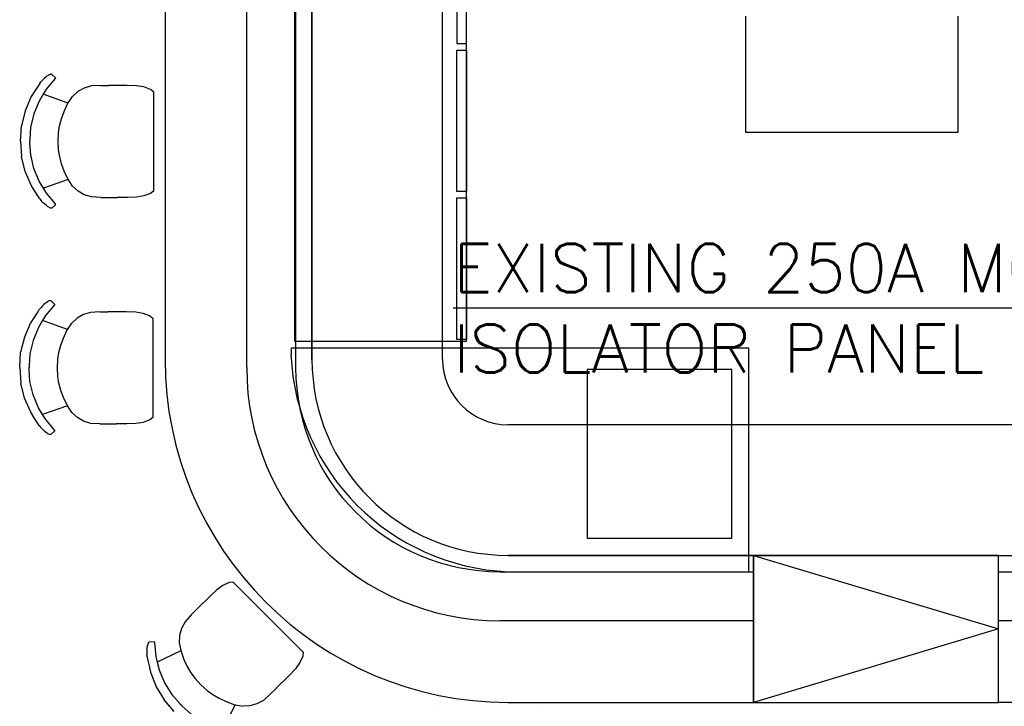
# Model space of a CAD drawing. Header units: millimetres. Extents: x -11575 to 52845, y -36266 to 23021.
# Tile 117 of 184: x 34891 to 37955, y 6233 to 8369. Entities that reach past the tile are written whole.
import ezdxf

# ---------------------------------------------------------------- set-up
doc = ezdxf.new("R2010")
doc.units = ezdxf.units.MM
doc.header["$MEASUREMENT"] = 0
doc.layers.add('GREY SCALE', color=9, linetype='Continuous', true_color=0x808080)
doc.layers.add('GREYSCALE', color=9, linetype='Continuous', lineweight=0, true_color=0x808080)
doc.layers.add('M-MEP-GEN', color=7, linetype='Continuous', lineweight=5)
doc.styles.add('Oswald Light', font='txt')
doc.styles.get("Standard").update_dxf_attribs({"font": 'romans.shx'})
doc.dimstyles.new('MDS-50', dxfattribs={"dimtxt": 100, "dimasz": 100, "dimexe": 50, "dimexo": 50, "dimgap": 25, "dimtad": 1, "dimdec": 0, "dimtxsty": 'Oswald Light', "dimcen": 0, "dimdle": 1.5875, "dimazin": 0, "dimtfac": 1, "dimtdec": 0, "dimtix": 1, "dimtmove": 0, "dimatfit": 0, "dimfxl": 1, "dimfrac": 2, "dimtolj": 1, "dimarcsym": 0})

# ---------------------------------------------------------------- blocks, each defined once
blk = doc.blocks.new('FLOOR PLAN')
at = {"layer": 'GREYSCALE', "color": 0, "lineweight": -2, "ltscale": 0.2}
for p, q in [((5597.3, 7286.8), (5597.3, 11136.7)), ((5749.7, 11136.7), (5749.7, 7286.8)), ((5735.2, 7346.7), (5735.2, 7327)), ((7159.2, 7346.7), (5735.2, 7346.7)), ((7159.2, 6651.8), (7159.2, 7346.7)), ((7174.4, 6702.6), (7936.4, 6474)), ((6384.7, 6651.8), (7174.4, 6651.8)), ((6410.4, 6651.8), (7159.2, 6651.8)), ((7174.4, 6651.8), (7174.4, 6499.4)), ((7936.4, 6499.4), (7936.4, 6651.8)), ((7936.4, 6651.8), (11787.1, 6651.8)), ((7174.4, 6499.4), (6384.7, 6499.4)), ((11787.1, 6499.4), (7936.4, 6499.4)), ((7936.4, 6474), (7174.4, 6245.4))]:
    blk.add_line(p, q, dxfattribs=at)
at = {"layer": 'GREYSCALE', "color": 0, "lineweight": -2, "ltscale": 0.25}
for p, q in [((5343.3, 11111.3), (5343.3, 7312.2)), ((5800.5, 7312.2), (5800.5, 11111.3)), ((5800.5, 11111.3), (5800.5, 7312.2)), ((6206.9, 7312.2), (6206.9, 11111.3)), ((7149.8, 8379.4), (7149.8, 8019.3)), ((7810.8, 8019.3), (7810.8, 8379.4)), ((7149.8, 8019.3), (7810.8, 8019.3)), ((7149.8, 8019.3), (7810.8, 8019.3)), ((11786.7, 7109), (6410.1, 7109)), ((7174.4, 6702.6), (6410.1, 6702.6)), ((6410.1, 6702.6), (11786.7, 6702.6)), ((7174.4, 6245.4), (7174.4, 6702.6)), ((7936.4, 6702.6), (7174.4, 6702.6)), ((7174.4, 6702.6), (7174.4, 6245.4)), ((7936.4, 6245.4), (7936.4, 6702.6)), ((7936.4, 6245.4), (7936.4, 6702.6)), ((7936.4, 6702.6), (11787.1, 6702.6)), ((6410.1, 6245.4), (7174.4, 6245.4)), ((7174.4, 6245.4), (7936.4, 6245.4)), ((11787.1, 6245.4), (7936.4, 6245.4))]:
    blk.add_line(p, q, dxfattribs=at)
at = {"layer": 'GREYSCALE', "color": 0, "lineweight": -2}
for p, q in [((4964.7, 8183.4), (4960.8, 8179.4)), ((4968.6, 8187.1), (4964.7, 8183.4)), ((4972.4, 8190.4), (4968.6, 8187.1)), ((4976, 8193.1), (4972.4, 8190.4)), ((5001.6, 8185.8), (4973.7, 8152.5)), ((4976.7, 8193.6), (4976, 8193.1)), ((4979.2, 8195.3), (4976.7, 8193.6)), ((4979.2, 8195.3), (4979.9, 8195.8)), ((4982.8, 8197.4), (4979.9, 8195.8)), ((4985.1, 8198.4), (4982.8, 8197.4)), ((4986.8, 8198.7), (4985.1, 8198.4)), ((4987.9, 8198.8), (4986.8, 8198.7)), ((4990.1, 8198.8), (4987.9, 8198.8)), ((4991, 8198.3), (4990.1, 8198.8)), ((5001.6, 8188.5), (4991, 8198.3)), ((5001.6, 8188.5), (5002.1, 8187.6)), ((5002.1, 8186.6), (5001.6, 8185.8)), ((5002.1, 8187.6), (5002.1, 8186.6)), ((4949.3, 8164.3), (4927.1, 8129.8)), ((4953.4, 8170.6), (4949.3, 8164.3)), ((4953.4, 8170.6), (4957, 8175.1)), ((4960.8, 8179.4), (4957, 8175.1)), ((4973.7, 8152.5), (4964.4, 8137)), ((5091.7, 8156), (5072.2, 8145)), ((5114, 8162.7), (5091.7, 8156)), ((5142.6, 8164.4), (5114, 8162.7)), ((5142.6, 8164.4), (5167.3, 8164.3)), ((5167.5, 8164.3), (5167.3, 8164.3)), ((5194.1, 8164.3), (5167.5, 8164.3)), ((5194.5, 8164.3), (5194.1, 8164.3)), ((5225.8, 8164.2), (5194.5, 8164.3)), ((5254.2, 8163.3), (5225.8, 8164.2)), ((5277.4, 8159.5), (5254.2, 8163.3)), ((5297.7, 8151.7), (5277.4, 8159.5)), ((5307.5, 8144.1), (5297.7, 8151.7)), ((4927.1, 8129.8), (4907.9, 8085.6)), ((4964.4, 8137), (4951.4, 8115.5)), ((5042.3, 8109.5), (4964.4, 8137)), ((5040.3, 8106.5), (5055.2, 8129.4)), ((5072.2, 8145), (5055.2, 8129.4)), ((5307.5, 8144.1), (5307.5, 7835.4)), ((5308.2, 8143.6), (5307.8, 8143.9)), ((4951.4, 8115.5), (4935, 8075.6)), ((5029.1, 8082.9), (5040.3, 8106.5)), ((4907.9, 8085.6), (4896.2, 8038.9)), ((4935, 8075.6), (4925.1, 8033.8)), ((5015.4, 8038.2), (5021, 8060.3)), ((5021, 8060.3), (5029.1, 8082.9)), ((4893.3, 7991), (4896.2, 8038.9)), ((4925.1, 8033.8), (4923.1, 7996.7)), ((5012, 8016.9), (5015.4, 8038.2)), ((4923, 7995.9), (4922.8, 7990.9)), ((4923.1, 7996.7), (4923, 7995.9)), ((5010.5, 7990.3), (5012, 8016.9)), ((4893.3, 7991), (4896.3, 7943)), ((4923, 7985.9), (4922.8, 7990.9)), ((4923.1, 7985.1), (4923, 7985.9)), ((4925.2, 7948.1), (4923.1, 7985.1)), ((5012.1, 7963.7), (5010.5, 7990.3)), ((4908.2, 7896.3), (4896.3, 7943)), ((4935.2, 7906.2), (4925.2, 7948.1)), ((5015.5, 7942.3), (5012.1, 7963.7)), ((5021.2, 7920.2), (5015.5, 7942.3)), ((4951.7, 7866.3), (4935.2, 7906.2)), ((5029.4, 7897.6), (5021.2, 7920.2)), ((4927.5, 7852), (4908.2, 7896.3)), ((5040.6, 7874), (5029.4, 7897.6)), ((5055.6, 7851.1), (5040.6, 7874)), ((4938.3, 7835.1), (4927.5, 7852)), ((4964.8, 7844.6), (4951.7, 7866.3)), ((5042, 7871.8), (4964.8, 7844.6)), ((4974.1, 7829.2), (4964.8, 7844.6)), ((5072.6, 7835.4), (5055.6, 7851.1)), ((4949.8, 7817.4), (4938.3, 7835.1)), ((4953.8, 7811.2), (4949.8, 7817.4)), ((5002.1, 7795.8), (4974.1, 7829.2)), ((5092.1, 7824.4), (5072.6, 7835.4)), ((5114.4, 7817.6), (5092.1, 7824.4)), ((5143.1, 7815.9), (5114.4, 7817.6)), ((5143.1, 7815.9), (5194.5, 7815.8)), ((5195, 7815.8), (5194.5, 7815.8)), ((5226.3, 7815.8), (5195, 7815.8)), ((5254.6, 7816.6), (5226.3, 7815.8)), ((5277.8, 7820.4), (5254.6, 7816.6)), ((5298.1, 7828.1), (5277.8, 7820.4)), ((5307.5, 7835.4), (5298.1, 7828.1)), ((5308.2, 7835.9), (5307.8, 7835.6)), ((4953.8, 7811.2), (4957.4, 7806.7)), ((4961.3, 7802.3), (4957.4, 7806.7)), ((4965.2, 7798.3), (4961.3, 7802.3)), ((4969.1, 7794.6), (4965.2, 7798.3)), ((4973, 7791.3), (4969.1, 7794.6)), ((4976.5, 7788.5), (4973, 7791.3)), ((4977.2, 7788.1), (4976.5, 7788.5)), ((4979.8, 7786.3), (4977.2, 7788.1)), ((4979.8, 7786.3), (4980.5, 7785.9)), ((4983.3, 7784.3), (4980.5, 7785.9)), ((4985.7, 7783.3), (4983.3, 7784.3)), ((4987.4, 7782.9), (4985.7, 7783.3)), ((4988.4, 7782.9), (4987.4, 7782.9)), ((4990.7, 7782.9), (4988.4, 7782.9)), ((4991.6, 7783.4), (4990.7, 7782.9)), ((5002.1, 7793.2), (4991.6, 7783.4)), ((5002.6, 7795), (5002.1, 7795.8)), ((5002.1, 7793.2), (5002.6, 7794)), ((5002.6, 7794), (5002.6, 7795)), ((4958.5, 7475), (4954.7, 7470.7)), ((4962.4, 7479), (4958.5, 7475)), ((4966.4, 7482.7), (4962.4, 7479)), ((4970.2, 7486), (4966.4, 7482.7)), ((4973.7, 7488.7), (4970.2, 7486)), ((4999.4, 7481.4), (4971.5, 7448.1)), ((4974.4, 7489.2), (4973.7, 7488.7)), ((4977, 7490.9), (4974.4, 7489.2)), ((4977, 7490.9), (4977.7, 7491.4)), ((4980.5, 7493), (4977.7, 7491.4)), ((4982.9, 7494), (4980.5, 7493)), ((4984.6, 7494.3), (4982.9, 7494)), ((4985.6, 7494.4), (4984.6, 7494.3)), ((4987.9, 7494.4), (4985.6, 7494.4)), ((4988.7, 7493.9), (4987.9, 7494.4)), ((4999.3, 7484.1), (4988.7, 7493.9)), ((4999.3, 7484.1), (4999.8, 7483.2)), ((4999.8, 7482.2), (4999.4, 7481.4)), ((4999.8, 7483.2), (4999.8, 7482.2)), ((4947.1, 7459.9), (4924.8, 7425.4)), ((4951.1, 7466.2), (4947.1, 7459.9)), ((4951.1, 7466.2), (4954.7, 7470.7)), ((4971.5, 7448.1), (4962.1, 7432.6)), ((5089.4, 7451.6), (5070, 7440.6)), ((5111.7, 7458.3), (5089.4, 7451.6)), ((5140.3, 7459.9), (5111.7, 7458.3)), ((5140.3, 7459.9), (5165.1, 7459.9)), ((5165.3, 7459.9), (5165.1, 7459.9)), ((5191.8, 7459.9), (5165.3, 7459.9)), ((5192.2, 7459.9), (5191.8, 7459.9)), ((5223.6, 7459.8), (5192.2, 7459.9)), ((5251.9, 7458.9), (5223.6, 7459.8)), ((5275.1, 7455.1), (5251.9, 7458.9)), ((5295.4, 7447.3), (5275.1, 7455.1)), ((5305.3, 7439.7), (5295.4, 7447.3)), ((4924.8, 7425.4), (4905.6, 7381.2)), ((4962.1, 7432.6), (4949.1, 7411.1)), ((5040, 7405.1), (4962.1, 7432.6)), ((5038, 7402.1), (5053, 7425)), ((5070, 7440.6), (5053, 7425)), ((5305.3, 7439.7), (5305.3, 7131)), ((5305.9, 7439.2), (5305.5, 7439.5)), ((4949.1, 7411.1), (4932.7, 7371.2)), ((5026.9, 7378.5), (5038, 7402.1)), ((4905.6, 7381.2), (4893.9, 7334.5)), ((4932.7, 7371.2), (4922.8, 7329.4)), ((5013.1, 7333.8), (5018.8, 7355.9)), ((5018.8, 7355.9), (5026.9, 7378.5)), ((4891.1, 7286.6), (4893.9, 7334.5)), ((4922.8, 7329.4), (4920.8, 7292.3)), ((5009.7, 7312.5), (5013.1, 7333.8)), ((4920.8, 7291.5), (4920.5, 7286.5)), ((4920.8, 7292.3), (4920.8, 7291.5)), ((5008.3, 7285.9), (5009.7, 7312.5)), ((4891.1, 7286.6), (4894.1, 7238.6)), ((4920.8, 7281.5), (4920.5, 7286.5)), ((4920.8, 7280.7), (4920.8, 7281.5)), ((4922.9, 7243.7), (4920.8, 7280.7)), ((5009.8, 7259.3), (5008.3, 7285.9)), ((7107.1, 7281.1, 59), (6657.1, 7281.1, 59)), ((6657.1, 7281.1, 59), (6657.1, 6756.1, 59)), ((7107.1, 6756.1, 59), (7107.1, 7281.1, 59)), ((4905.9, 7191.9), (4894.1, 7238.6)), ((4932.9, 7201.8), (4922.9, 7243.7)), ((5013.2, 7237.9), (5009.8, 7259.3)), ((5019, 7215.8), (5013.2, 7237.9)), ((4949.4, 7161.9), (4932.9, 7201.8)), ((5027.1, 7193.2), (5019, 7215.8)), ((4925.2, 7147.6), (4905.9, 7191.9)), ((5038.3, 7169.6), (5027.1, 7193.2)), ((5053.3, 7146.7), (5038.3, 7169.6)), ((4936.1, 7130.7), (4925.2, 7147.6)), ((4962.5, 7140.2), (4949.4, 7161.9)), ((5039.8, 7167.4), (4962.5, 7140.2)), ((4971.9, 7124.8), (4962.5, 7140.2)), ((5070.4, 7131), (5053.3, 7146.7)), ((4947.5, 7113), (4936.1, 7130.7)), ((4951.5, 7106.8), (4947.5, 7113)), ((4999.9, 7091.4), (4971.9, 7124.8)), ((5089.9, 7120), (5070.4, 7131)), ((5112.1, 7113.2), (5089.9, 7120)), ((5140.8, 7111.5), (5112.1, 7113.2)), ((5140.8, 7111.5), (5192.3, 7111.4)), ((5192.7, 7111.4), (5192.3, 7111.4)), ((5224, 7111.4), (5192.7, 7111.4)), ((5252.3, 7112.2), (5224, 7111.4)), ((5275.5, 7116), (5252.3, 7112.2)), ((5295.8, 7123.7), (5275.5, 7116)), ((5305.3, 7131), (5295.8, 7123.7)), ((5305.9, 7131.5), (5305.5, 7131.2)), ((4951.5, 7106.8), (4955.2, 7102.3)), ((4959, 7097.9), (4955.2, 7102.3)), ((4962.9, 7093.9), (4959, 7097.9)), ((4966.9, 7090.2), (4962.9, 7093.9)), ((4970.7, 7086.9), (4966.9, 7090.2)), ((4974.3, 7084.1), (4970.7, 7086.9)), ((4974.9, 7083.7), (4974.3, 7084.1)), ((4977.5, 7081.9), (4974.9, 7083.7)), ((4977.5, 7081.9), (4978.2, 7081.5)), ((4981.1, 7079.9), (4978.2, 7081.5)), ((4983.4, 7078.9), (4981.1, 7079.9)), ((4985.1, 7078.5), (4983.4, 7078.9)), ((4986.1, 7078.5), (4985.1, 7078.5)), ((4988.4, 7078.5), (4986.1, 7078.5)), ((4989.3, 7079), (4988.4, 7078.5)), ((4999.8, 7088.8), (4989.3, 7079)), ((4999.8, 7088.8), (5000.3, 7089.6)), ((5000.3, 7090.6), (4999.9, 7091.4)), ((5000.3, 7089.6), (5000.3, 7090.6)), ((6657.1, 6756.1, 59), (7107.1, 6756.1, 59)), ((5543, 6618), (5523.2, 6609.1)), ((5554.8, 6619.5), (5543, 6618)), ((5773.1, 6401.3), (5554.8, 6619.5)), ((5555.6, 6619.6), (5555.2, 6619.6)), ((5504.1, 6595.4), (5483.5, 6576)), ((5523.2, 6609.1), (5504.1, 6595.4)), ((5483.5, 6576), (5461.4, 6553.8)), ((5424.7, 6517.1), (5461.1, 6553.5)), ((5461.4, 6553.8), (5461.1, 6553.5)), ((5405.7, 6495.5), (5394.7, 6475)), ((5424.7, 6517.1), (5405.7, 6495.5)), ((5394.7, 6475), (5388.7, 6453.5)), ((5309, 6433.4), (5294.6, 6432.9)), ((5309, 6433.4), (5309.9, 6433.2)), ((5388.7, 6453.5), (5387.7, 6430.3)), ((5286.7, 6409.1), (5286.5, 6403.7)), ((5286.5, 6403.7), (5286.6, 6398.1)), ((5287, 6414.1), (5286.7, 6409.1)), ((5287.6, 6418.6), (5287, 6414.1)), ((5287.8, 6419.4), (5287.6, 6418.6)), ((5288.4, 6422.5), (5287.8, 6419.4)), ((5288.4, 6422.5), (5288.5, 6423.3)), ((5289.4, 6426.5), (5288.5, 6423.3)), ((5290.3, 6428.8), (5289.4, 6426.5)), ((5291.3, 6430.3), (5290.3, 6428.8)), ((5292, 6431), (5291.3, 6430.3)), ((5293.6, 6432.6), (5292, 6431)), ((5294.6, 6432.9), (5293.6, 6432.6)), ((5309.9, 6433.2), (5310.6, 6432.5)), ((5310.6, 6432.5), (5310.9, 6431.6)), ((5310.9, 6431.6), (5314.7, 6388.2)), ((5392.8, 6406.1), (5319, 6370.7)), ((5387.7, 6430.3), (5393.4, 6403.5)), ((5393.4, 6403.5), (5402.1, 6378.9)), ((5286.6, 6398.1), (5286.9, 6392.3)), ((5287.6, 6386.5), (5286.9, 6392.3)), ((5287.6, 6386.5), (5289.1, 6379.3)), ((5289.1, 6379.3), (5293.5, 6358.7)), ((5314.7, 6388.2), (5319, 6370.7)), ((5402.1, 6378.9), (5412.3, 6357.1)), ((5771.5, 6388.9), (5762.6, 6369.1)), ((5773.1, 6401.3), (5771.5, 6388.9)), ((5773.2, 6402.1), (5773.1, 6401.6)), ((5293.5, 6358.7), (5297.8, 6339.1)), ((5319, 6370.7), (5325, 6346.1)), ((5325, 6346.1), (5341.6, 6306.2)), ((5412.3, 6357.1), (5423.9, 6337.5)), ((5749, 6349.9), (5729.6, 6329.2)), ((5762.6, 6369.1), (5749, 6349.9)), ((5297.8, 6339.1), (5315.5, 6294.1)), ((5423.9, 6337.5), (5436.6, 6319.9)), ((5436.6, 6319.9), (5454.3, 6300)), ((5729.6, 6329.2), (5707.4, 6307.1)), ((5315.5, 6294.1), (5340.2, 6252.7)), ((5341.6, 6306.2), (5364.1, 6269.5)), ((5454.3, 6300), (5474.1, 6282.2)), ((5474.1, 6282.2), (5491.7, 6269.5)), ((5670.8, 6270.3), (5688.3, 6287.8)), ((5688.4, 6288), (5688.3, 6287.8)), ((5707.1, 6306.8), (5688.4, 6288)), ((5707.4, 6307.1), (5707.1, 6306.8)), ((5371.9, 6216.7), (5340.2, 6252.7)), ((5364.1, 6269.5), (5388.8, 6241.8)), ((5491.7, 6269.5), (5511.3, 6257.9)), ((5511.3, 6257.9), (5533, 6247.6)), ((5649.3, 6251.3), (5628.9, 6240.3)), ((5670.8, 6270.3), (5649.3, 6251.3)), ((5388.8, 6241.8), (5389.4, 6241.2)), ((5389.4, 6241.2), (5392.7, 6237.5)), ((5396.4, 6234.2), (5392.7, 6237.5)), ((5397, 6233.6), (5396.4, 6234.2)), ((5424.6, 6208.8), (5397, 6233.6)), ((5561, 6238.2), (5525.5, 6163.6)), ((5533, 6247.6), (5557.5, 6238.9)), ((5557.5, 6238.9), (5584.3, 6233.3)), ((5607.4, 6234.2), (5584.3, 6233.3)), ((5628.9, 6240.3), (5607.4, 6234.2)), ((6197.5, 6233.6), (6197.2, 6233.2)), ((6505.2, 6233.6), (6505.5, 6233.2))]:
    blk.add_line(p, q, dxfattribs=at)
at = {"layer": 'GREYSCALE', "color": 0, "lineweight": -2, "ltscale": 125, "elevation": -59}
for points in [[(5745.8, 7368.3), (6280.8, 7368.3), (6280.8, 8740.3), (5745.8, 8740.3)], [(6250.8, 8734.3), (6250.8, 8294.3), (6280.8, 8294.3), (6280.8, 8734.3)], [(6250.8, 7834.3), (6250.8, 8274.3), (6280.8, 8274.3), (6280.8, 7834.3)], [(6250.8, 7374.3), (6250.8, 7814.3), (6280.8, 7814.3), (6280.8, 7374.3)]]:
    blk.add_lwpolyline(points, close=True, dxfattribs=at)
at = {"layer": 'GREYSCALE', "color": 0, "lineweight": -2, "ltscale": 0.2}
for centre, radius, start, end in [((6441.3, 7357.9), 706.8, 182.5043, 267.4957), ((6384.7, 7286.8), 787.4, 180, 270), ((6384.7, 7286.8), 635, 180, 270)]:
    blk.add_arc(centre, radius, start, end, dxfattribs=at)
at = {"layer": 'GREYSCALE', "color": 0, "lineweight": -2, "ltscale": 0.25}
for radius in [1066.8, 609.6, 609.6, 203.2]:
    blk.add_arc((6410.1, 7312.2), radius, 180, 270, dxfattribs=at)

msp = doc.modelspace()

# ---------------------------------------------------------------- block references
at = {"layer": 'GREY SCALE'}
msp.add_blockref('FLOOR PLAN', (30000, 0), dxfattribs=at)

# ---------------------------------------------------------------- texts
at = {"layer": 'M-MEP-GEN', "insert": (36239.6, 7471), "char_height": 150, "attachment_point": 4}
msp.add_mtext_dynamic_manual_height_columns('EXISTING 250A MCCB ISOLATOR PANEL', width=2607.807, gutter_width=0.5, heights=[787], dxfattribs=at)

# ---------------------------------------------------------------- leaders
at = {"layer": 'M-MEP-GEN'}
msp.add_leader([(38676.6, 8911.7), (38676.6, 7471), (36239.6, 7471)], dimstyle='MDS-50', override={"dimtad": 0}, dxfattribs=at)

doc.saveas('drawing.dxf')
